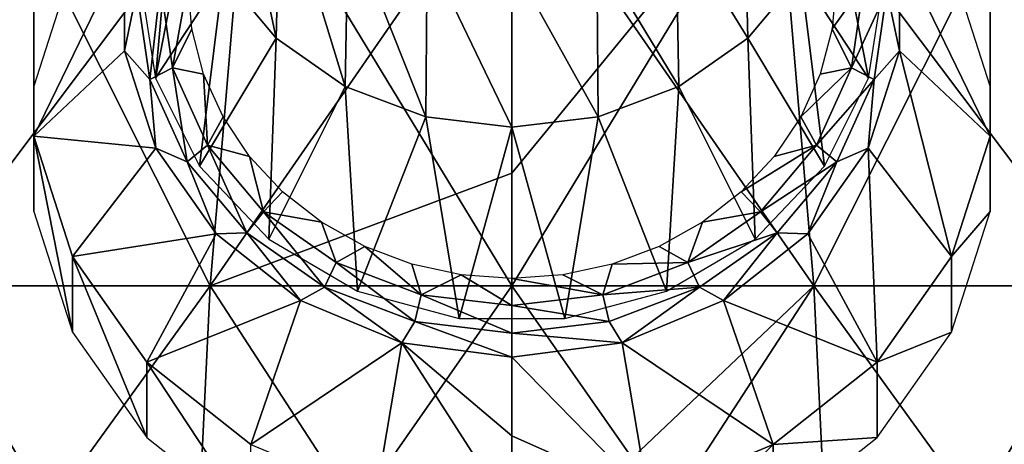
# Model space of a CAD drawing. Header units: millimetres. Extents: x -27 to 27, y -375 to 166.
# Tile 41 of 49: x -6.62 to 6.62, y 130.47 to 136.19. Entities that reach past the tile are written whole.
import ezdxf

# ---------------------------------------------------------------- set-up
doc = ezdxf.new("R2010")
doc.units = ezdxf.units.MM
doc.header["$LTSCALE"] = 62.577778
for name, color, linetype in [('33', 7, 'CONTINUOUS'), ('34', 7, 'CONTINUOUS'), ('38', 7, 'CONTINUOUS'), ('39', 7, 'CONTINUOUS'), ('40', 7, 'CONTINUOUS'), ('41', 7, 'CONTINUOUS'), ('42', 7, 'CONTINUOUS'), ('43', 7, 'CONTINUOUS'), ('45', 7, 'CONTINUOUS')]:
    doc.layers.add(name, color=color, linetype=linetype)

msp = doc.modelspace()

# ---------------------------------------------------------------- linework, layer by layer
at = {"layer": '33', "color": 7, "linetype": 'CONTINUOUS', "true_color": 0xa2afbf}
for points in [[(-4.061, 132.602, -21.722), (-7.983, 132.602, -20.606), (-3.566, 138.477, -19.074), (-4.061, 132.602, -21.722)], [(-3.566, 138.477, -19.074), (-7.983, 132.602, -20.606), (-7.01, 138.477, -18.094), (-3.566, 138.477, -19.074)], [(-7.983, 132.602, 20.606), (-4.061, 132.602, 21.722), (-7.01, 138.477, 18.094), (-7.983, 132.602, 20.606)], [(-7.01, 138.477, 18.094), (-4.061, 132.602, 21.722), (-3.566, 138.477, 19.074), (-7.01, 138.477, 18.094)], [(0, 134.122, -21.517), (-4.061, 132.602, -21.722), (0, 138.477, -19.405), (0, 134.122, -21.517)], [(0, 138.477, -19.405), (-4.061, 132.602, -21.722), (-3.566, 138.477, -19.074), (0, 138.477, -19.405)], [(-4.061, 132.602, 21.722), (0, 132.602, 22.098), (-3.566, 138.477, 19.074), (-4.061, 132.602, 21.722)], [(-3.566, 138.477, 19.074), (0, 132.602, 22.098), (0, 138.477, 19.405), (-3.566, 138.477, 19.074)], [(0, 132.602, -22.098), (-4.061, 132.602, -21.722), (0, 134.122, -21.517), (0, 132.602, -22.098)], [(-4.363, 126.353, -23.342), (-8.578, 126.353, -22.143), (-4.061, 132.602, -21.722), (-4.363, 126.353, -23.342)], [(-4.061, 132.602, -21.722), (-8.578, 126.353, -22.143), (-7.983, 132.602, -20.606), (-4.061, 132.602, -21.722)], [(-8.578, 126.353, 22.143), (-4.363, 126.353, 23.342), (-7.983, 132.602, 20.606), (-8.578, 126.353, 22.143)], [(-7.983, 132.602, 20.606), (-4.363, 126.353, 23.342), (-4.061, 132.602, 21.722), (-7.983, 132.602, 20.606)], [(0, 128.749, -23.25), (-4.363, 126.353, -23.342), (0, 132.602, -22.098), (0, 128.749, -23.25)], [(0, 132.602, -22.098), (-4.363, 126.353, -23.342), (-4.061, 132.602, -21.722), (0, 132.602, -22.098)], [(-4.363, 126.353, 23.342), (0, 126.353, 23.746), (-4.061, 132.602, 21.722), (-4.363, 126.353, 23.342)], [(-4.061, 132.602, 21.722), (0, 126.353, 23.746), (0, 132.602, 22.098), (-4.061, 132.602, 21.722)]]:
    msp.add_3dface(points, dxfattribs=at)
at = {"layer": '34', "color": 7, "linetype": 'CONTINUOUS', "true_color": 0xa2afbf}
for points in [[(0, 132.602, -22.098), (0, 134.122, -21.517), (3.566, 138.477, -19.074), (0, 132.602, -22.098)], [(0, 132.602, -22.098), (3.566, 138.477, -19.074), (4.061, 132.602, -21.722), (0, 132.602, -22.098)], [(0, 138.477, 19.405), (0, 132.602, 22.098), (4.061, 132.602, 21.722), (0, 138.477, 19.405)], [(0, 134.122, -21.517), (0, 138.477, -19.405), (3.566, 138.477, -19.074), (0, 134.122, -21.517)], [(3.566, 138.477, 19.074), (0, 138.477, 19.405), (4.061, 132.602, 21.722), (3.566, 138.477, 19.074)], [(3.566, 138.477, -19.074), (7.01, 138.477, -18.094), (4.061, 132.602, -21.722), (3.566, 138.477, -19.074)], [(7.01, 138.477, 18.094), (3.566, 138.477, 19.074), (7.983, 132.602, 20.606), (7.01, 138.477, 18.094)], [(7.983, 132.602, 20.606), (3.566, 138.477, 19.074), (4.061, 132.602, 21.722), (7.983, 132.602, 20.606)], [(4.061, 132.602, -21.722), (7.01, 138.477, -18.094), (7.983, 132.602, -20.606), (4.061, 132.602, -21.722)], [(0, 126.353, -23.746), (0, 128.749, -23.25), (4.061, 132.602, -21.722), (0, 126.353, -23.746)], [(0, 126.353, -23.746), (4.061, 132.602, -21.722), (4.363, 126.353, -23.342), (0, 126.353, -23.746)], [(0, 132.602, 22.098), (0, 126.353, 23.746), (4.363, 126.353, 23.342), (0, 132.602, 22.098)], [(0, 128.749, -23.25), (0, 132.602, -22.098), (4.061, 132.602, -21.722), (0, 128.749, -23.25)], [(4.061, 132.602, 21.722), (0, 132.602, 22.098), (4.363, 126.353, 23.342), (4.061, 132.602, 21.722)], [(4.061, 132.602, -21.722), (7.983, 132.602, -20.606), (4.363, 126.353, -23.342), (4.061, 132.602, -21.722)], [(7.983, 132.602, 20.606), (4.061, 132.602, 21.722), (8.578, 126.353, 22.143), (7.983, 132.602, 20.606)], [(8.578, 126.353, 22.143), (4.061, 132.602, 21.722), (4.363, 126.353, 23.342), (8.578, 126.353, 22.143)], [(4.363, 126.353, -23.342), (7.983, 132.602, -20.606), (8.578, 126.353, -22.143), (4.363, 126.353, -23.342)]]:
    msp.add_3dface(points, dxfattribs=at)
at = {"layer": '38', "color": 7, "linetype": 'CONTINUOUS', "true_color": 0xa2afbf}
for points in [[(-6.434, 136.311, 21.22), (-6.434, 134.621, 21.972), (-5.213, 137.138, 23.509), (-6.434, 136.311, 21.22)], [(-5.213, 137.138, 23.509), (-6.434, 134.621, 21.972), (-5.213, 135.769, 24.119), (-5.213, 137.138, 23.509)], [(-5.213, 135.769, 24.119), (-6.434, 134.621, 21.972), (-4.791, 134.455, 24.704), (-5.213, 135.769, 24.119)], [(-6.434, 134.621, 21.972), (-5.912, 132.999, 22.694), (-4.791, 134.455, 24.704), (-6.434, 134.621, 21.972)], [(-4.791, 134.455, 24.704), (-5.912, 132.999, 22.694), (-3.98, 133.303, 25.217), (-4.791, 134.455, 24.704)], [(-5.912, 132.999, 22.694), (-4.912, 131.577, 23.327), (-3.98, 133.303, 25.217), (-5.912, 132.999, 22.694)], [(-3.98, 133.303, 25.217), (-4.912, 131.577, 23.327), (-2.847, 132.406, 25.616), (-3.98, 133.303, 25.217)], [(-4.912, 131.577, 23.327), (-3.514, 130.47, 23.82), (-2.847, 132.406, 25.616), (-4.912, 131.577, 23.327)], [(-2.847, 132.406, 25.616), (-3.514, 130.47, 23.82), (-1.484, 131.837, 25.869), (-2.847, 132.406, 25.616)], [(-3.514, 130.47, 23.82), (-1.831, 129.768, 24.133), (-1.484, 131.837, 25.869), (-3.514, 130.47, 23.82)], [(-1.831, 129.768, 24.133), (0, 129.528, 24.24), (-1.484, 131.837, 25.869), (-1.831, 129.768, 24.133)], [(0, 130.586, 25.074), (0, 131.642, 25.956), (-1.484, 131.837, 25.869), (0, 130.586, 25.074)], [(0, 129.528, 24.24), (0, 130.586, 25.074), (-1.484, 131.837, 25.869), (0, 129.528, 24.24)]]:
    msp.add_3dface(points, dxfattribs=at)
at = {"layer": '39', "color": 7, "linetype": 'CONTINUOUS', "true_color": 0xa2afbf}
for points in [[(6.434, 134.621, 21.972), (6.434, 136.312, 21.219), (5.213, 137.138, 23.509), (6.434, 134.621, 21.972)], [(5.213, 135.769, 24.119), (6.434, 134.621, 21.972), (5.213, 137.138, 23.509), (5.213, 135.769, 24.119)], [(4.791, 134.455, 24.704), (5.913, 132.999, 22.694), (5.213, 135.769, 24.119), (4.791, 134.455, 24.704)], [(5.913, 132.999, 22.694), (6.434, 134.621, 21.972), (5.213, 135.769, 24.119), (5.913, 132.999, 22.694)], [(3.98, 133.303, 25.217), (4.912, 131.577, 23.327), (4.791, 134.455, 24.704), (3.98, 133.303, 25.217)], [(4.912, 131.577, 23.327), (5.913, 132.999, 22.694), (4.791, 134.455, 24.704), (4.912, 131.577, 23.327)], [(2.847, 132.406, 25.616), (4.912, 131.577, 23.327), (3.98, 133.303, 25.217), (2.847, 132.406, 25.616)], [(1.484, 131.837, 25.869), (3.514, 130.47, 23.82), (2.847, 132.406, 25.616), (1.484, 131.837, 25.869)], [(3.514, 130.47, 23.82), (4.912, 131.577, 23.327), (2.847, 132.406, 25.616), (3.514, 130.47, 23.82)], [(0, 131.642, 25.956), (1.831, 129.768, 24.133), (1.484, 131.837, 25.869), (0, 131.642, 25.956)], [(1.831, 129.768, 24.133), (3.514, 130.47, 23.82), (1.484, 131.837, 25.869), (1.831, 129.768, 24.133)], [(0, 131.642, 25.956), (0, 130.586, 25.074), (1.831, 129.768, 24.133), (0, 131.642, 25.956)], [(0, 130.586, 25.074), (0, 129.528, 24.24), (1.831, 129.768, 24.133), (0, 130.586, 25.074)]]:
    msp.add_3dface(points, dxfattribs=at)
at = {"layer": '40', "color": 7, "linetype": 'CONTINUOUS', "true_color": 0xa2afbf}
for points in [[(-5.213, 137.138, 23.509), (-5.213, 135.769, 24.119), (-5.046, 136.576, 24.09), (-5.213, 137.138, 23.509)], [(-5.046, 136.576, 24.09), (-4.874, 135.383, 24.621), (-4.73, 136.658, 24.273), (-5.046, 136.576, 24.09)], [(-4.73, 136.658, 24.273), (-4.874, 135.383, 24.621), (-4.569, 135.539, 24.771), (-4.73, 136.658, 24.273)], [(-4.73, 136.658, 24.273), (-4.569, 135.539, 24.771), (-4.363, 136.686, 24.337), (-4.73, 136.658, 24.273)], [(-4.363, 136.686, 24.337), (-4.569, 135.539, 24.771), (-4.309, 136.063, 24.614), (-4.363, 136.686, 24.337)], [(-5.046, 136.576, 24.09), (-5.213, 135.769, 24.119), (-4.874, 135.383, 24.621), (-5.046, 136.576, 24.09)], [(-4.309, 136.063, 24.614), (-4.569, 135.539, 24.771), (-4.149, 135.455, 24.885), (-4.309, 136.063, 24.614)], [(-5.213, 135.769, 24.119), (-4.791, 134.455, 24.704), (-4.874, 135.383, 24.621), (-5.213, 135.769, 24.119)], [(-4.874, 135.383, 24.621), (-4.37, 134.271, 25.116), (-4.569, 135.539, 24.771), (-4.874, 135.383, 24.621)], [(-4.569, 135.539, 24.771), (-4.37, 134.271, 25.116), (-4.096, 134.497, 25.235), (-4.569, 135.539, 24.771)], [(-4.569, 135.539, 24.771), (-4.096, 134.497, 25.235), (-4.149, 135.455, 24.885), (-4.569, 135.539, 24.771)], [(-4.149, 135.455, 24.885), (-4.096, 134.497, 25.235), (-3.888, 134.877, 25.142), (-4.149, 135.455, 24.885)], [(-4.874, 135.383, 24.621), (-4.791, 134.455, 24.704), (-4.37, 134.271, 25.116), (-4.874, 135.383, 24.621)], [(-3.888, 134.877, 25.142), (-4.096, 134.497, 25.235), (-3.53, 134.344, 25.379), (-3.888, 134.877, 25.142)], [(-4.37, 134.271, 25.116), (-3.568, 133.317, 25.541), (-4.096, 134.497, 25.235), (-4.37, 134.271, 25.116)], [(-4.096, 134.497, 25.235), (-3.568, 133.317, 25.541), (-3.344, 133.602, 25.633), (-4.096, 134.497, 25.235)], [(-4.096, 134.497, 25.235), (-3.344, 133.602, 25.633), (-3.53, 134.344, 25.379), (-4.096, 134.497, 25.235)], [(-4.791, 134.455, 24.704), (-3.98, 133.303, 25.217), (-4.37, 134.271, 25.116), (-4.791, 134.455, 24.704)], [(-4.37, 134.271, 25.116), (-3.98, 133.303, 25.217), (-3.568, 133.317, 25.541), (-4.37, 134.271, 25.116)], [(-3.53, 134.344, 25.379), (-3.344, 133.602, 25.633), (-3.086, 133.868, 25.591), (-3.53, 134.344, 25.379)], [(-3.086, 133.868, 25.591), (-3.344, 133.602, 25.633), (-2.565, 133.462, 25.772), (-3.086, 133.868, 25.591)], [(-3.568, 133.317, 25.541), (-2.523, 132.584, 25.867), (-3.344, 133.602, 25.633), (-3.568, 133.317, 25.541)], [(-3.344, 133.602, 25.633), (-2.523, 132.584, 25.867), (-2.365, 132.916, 25.939), (-3.344, 133.602, 25.633)], [(-3.344, 133.602, 25.633), (-2.365, 132.916, 25.939), (-2.565, 133.462, 25.772), (-3.344, 133.602, 25.633)], [(-2.565, 133.462, 25.772), (-2.365, 132.916, 25.939), (-1.981, 133.135, 25.918), (-2.565, 133.462, 25.772)], [(-3.98, 133.303, 25.217), (-2.847, 132.406, 25.616), (-3.568, 133.317, 25.541), (-3.98, 133.303, 25.217)], [(-3.568, 133.317, 25.541), (-2.847, 132.406, 25.616), (-2.523, 132.584, 25.867), (-3.568, 133.317, 25.541)], [(-2.365, 132.916, 25.939), (-1.224, 132.484, 26.131), (-1.981, 133.135, 25.918), (-2.365, 132.916, 25.939)], [(-1.981, 133.135, 25.918), (-1.224, 132.484, 26.131), (-1.348, 132.896, 26.024), (-1.981, 133.135, 25.918)], [(-2.523, 132.584, 25.867), (-1.306, 132.124, 26.072), (-2.365, 132.916, 25.939), (-2.523, 132.584, 25.867)], [(-2.365, 132.916, 25.939), (-1.306, 132.124, 26.072), (-1.224, 132.484, 26.131), (-2.365, 132.916, 25.939)], [(-1.348, 132.896, 26.024), (-1.224, 132.484, 26.131), (-0.682, 132.75, 26.089), (-1.348, 132.896, 26.024)], [(-1.224, 132.484, 26.131), (0, 132.337, 26.197), (-0.682, 132.75, 26.089), (-1.224, 132.484, 26.131)], [(-0.682, 132.75, 26.089), (0, 132.337, 26.197), (0, 132.701, 26.111), (-0.682, 132.75, 26.089)], [(-2.847, 132.406, 25.616), (-1.484, 131.837, 25.869), (-2.523, 132.584, 25.867), (-2.847, 132.406, 25.616)], [(-2.523, 132.584, 25.867), (-1.484, 131.837, 25.869), (-1.306, 132.124, 26.072), (-2.523, 132.584, 25.867)], [(-1.306, 132.124, 26.072), (0, 131.966, 26.142), (-1.224, 132.484, 26.131), (-1.306, 132.124, 26.072)], [(-1.224, 132.484, 26.131), (0, 131.966, 26.142), (0, 132.337, 26.197), (-1.224, 132.484, 26.131)], [(-1.484, 131.837, 25.869), (0, 131.642, 25.956), (-1.306, 132.124, 26.072), (-1.484, 131.837, 25.869)], [(-1.306, 132.124, 26.072), (0, 131.642, 25.956), (0, 131.966, 26.142), (-1.306, 132.124, 26.072)]]:
    msp.add_3dface(points, dxfattribs=at)
at = {"layer": '41', "color": 7, "linetype": 'CONTINUOUS', "true_color": 0xa2afbf}
for points in [[(5.213, 135.769, 24.119), (5.213, 137.138, 23.509), (5.046, 136.576, 24.09), (5.213, 135.769, 24.119)], [(4.309, 136.063, 24.614), (4.73, 136.658, 24.273), (4.363, 136.686, 24.337), (4.309, 136.063, 24.614)], [(4.569, 135.539, 24.771), (4.73, 136.658, 24.273), (4.309, 136.063, 24.614), (4.569, 135.539, 24.771)], [(4.569, 135.539, 24.771), (5.046, 136.576, 24.09), (4.73, 136.658, 24.273), (4.569, 135.539, 24.771)], [(4.874, 135.383, 24.621), (5.046, 136.576, 24.09), (4.569, 135.539, 24.771), (4.874, 135.383, 24.621)], [(4.874, 135.383, 24.621), (5.213, 135.769, 24.119), (5.046, 136.576, 24.09), (4.874, 135.383, 24.621)], [(4.149, 135.455, 24.885), (4.569, 135.539, 24.771), (4.309, 136.063, 24.614), (4.149, 135.455, 24.885)], [(4.791, 134.455, 24.704), (5.213, 135.769, 24.119), (4.874, 135.383, 24.621), (4.791, 134.455, 24.704)], [(4.096, 134.497, 25.235), (4.569, 135.539, 24.771), (3.888, 134.877, 25.142), (4.096, 134.497, 25.235)], [(3.888, 134.877, 25.142), (4.569, 135.539, 24.771), (4.149, 135.455, 24.885), (3.888, 134.877, 25.142)], [(4.096, 134.497, 25.235), (4.874, 135.383, 24.621), (4.569, 135.539, 24.771), (4.096, 134.497, 25.235)], [(4.37, 134.271, 25.116), (4.874, 135.383, 24.621), (4.096, 134.497, 25.235), (4.37, 134.271, 25.116)], [(4.37, 134.271, 25.116), (4.791, 134.455, 24.704), (4.874, 135.383, 24.621), (4.37, 134.271, 25.116)], [(3.53, 134.344, 25.379), (4.096, 134.497, 25.235), (3.888, 134.877, 25.142), (3.53, 134.344, 25.379)], [(3.344, 133.602, 25.633), (4.096, 134.497, 25.235), (3.086, 133.868, 25.591), (3.344, 133.602, 25.633)], [(3.086, 133.868, 25.591), (4.096, 134.497, 25.235), (3.53, 134.344, 25.379), (3.086, 133.868, 25.591)], [(3.344, 133.602, 25.633), (4.37, 134.271, 25.116), (4.096, 134.497, 25.235), (3.344, 133.602, 25.633)], [(3.98, 133.303, 25.217), (4.791, 134.455, 24.704), (4.37, 134.271, 25.116), (3.98, 133.303, 25.217)], [(3.568, 133.317, 25.541), (4.37, 134.271, 25.116), (3.344, 133.602, 25.633), (3.568, 133.317, 25.541)], [(3.568, 133.317, 25.541), (3.98, 133.303, 25.217), (4.37, 134.271, 25.116), (3.568, 133.317, 25.541)], [(2.565, 133.462, 25.772), (3.344, 133.602, 25.633), (3.086, 133.868, 25.591), (2.565, 133.462, 25.772)], [(2.365, 132.916, 25.939), (3.568, 133.317, 25.541), (3.344, 133.602, 25.633), (2.365, 132.916, 25.939)], [(2.365, 132.916, 25.939), (3.344, 133.602, 25.633), (2.565, 133.462, 25.772), (2.365, 132.916, 25.939)], [(1.981, 133.135, 25.918), (2.365, 132.916, 25.939), (2.565, 133.462, 25.772), (1.981, 133.135, 25.918)], [(2.523, 132.584, 25.867), (3.568, 133.317, 25.541), (2.365, 132.916, 25.939), (2.523, 132.584, 25.867)], [(2.523, 132.584, 25.867), (2.847, 132.406, 25.616), (3.568, 133.317, 25.541), (2.523, 132.584, 25.867)], [(2.847, 132.406, 25.616), (3.98, 133.303, 25.217), (3.568, 133.317, 25.541), (2.847, 132.406, 25.616)], [(1.348, 132.896, 26.024), (2.365, 132.916, 25.939), (1.981, 133.135, 25.918), (1.348, 132.896, 26.024)], [(0.682, 132.75, 26.089), (1.224, 132.484, 26.131), (1.348, 132.896, 26.024), (0.682, 132.75, 26.089)], [(1.224, 132.484, 26.131), (2.523, 132.584, 25.867), (2.365, 132.916, 25.939), (1.224, 132.484, 26.131)], [(1.224, 132.484, 26.131), (2.365, 132.916, 25.939), (1.348, 132.896, 26.024), (1.224, 132.484, 26.131)], [(0, 132.701, 26.111), (1.224, 132.484, 26.131), (0.682, 132.75, 26.089), (0, 132.701, 26.111)], [(0, 132.701, 26.111), (0, 132.337, 26.197), (1.224, 132.484, 26.131), (0, 132.701, 26.111)], [(1.306, 132.124, 26.072), (2.523, 132.584, 25.867), (1.224, 132.484, 26.131), (1.306, 132.124, 26.072)], [(1.306, 132.124, 26.072), (1.484, 131.837, 25.869), (2.523, 132.584, 25.867), (1.306, 132.124, 26.072)], [(1.484, 131.837, 25.869), (2.847, 132.406, 25.616), (2.523, 132.584, 25.867), (1.484, 131.837, 25.869)], [(0, 132.337, 26.197), (1.306, 132.124, 26.072), (1.224, 132.484, 26.131), (0, 132.337, 26.197)], [(0, 132.337, 26.197), (0, 131.966, 26.142), (1.306, 132.124, 26.072), (0, 132.337, 26.197)], [(0, 131.966, 26.142), (1.484, 131.837, 25.869), (1.306, 132.124, 26.072), (0, 131.966, 26.142)], [(0, 131.642, 25.956), (1.484, 131.837, 25.869), (0, 131.966, 26.142), (0, 131.642, 25.956)]]:
    msp.add_3dface(points, dxfattribs=at)
at = {"layer": '42', "color": 7, "linetype": 'CONTINUOUS', "true_color": 0xa2afbf}
for points in [[(-6.434, 135.294, 18.936), (-6.434, 136.311, 21.22), (-5.913, 136.916, 18.214), (-6.434, 135.294, 18.936)], [(-6.434, 134.621, 21.972), (-6.434, 136.311, 21.22), (-6.434, 133.604, 19.688), (-6.434, 134.621, 21.972)], [(-6.434, 133.604, 19.688), (-6.434, 136.311, 21.22), (-6.434, 135.294, 18.936), (-6.434, 133.604, 19.688)], [(-5.912, 132.999, 22.694), (-6.434, 134.621, 21.972), (-5.913, 131.982, 20.41), (-5.912, 132.999, 22.694)], [(-5.913, 131.982, 20.41), (-6.434, 134.621, 21.972), (-6.434, 133.604, 19.688), (-5.913, 131.982, 20.41)], [(-4.912, 130.56, 21.043), (-5.912, 132.999, 22.694), (-5.913, 131.982, 20.41), (-4.912, 130.56, 21.043)], [(-4.912, 131.577, 23.327), (-5.912, 132.999, 22.694), (-4.912, 130.56, 21.043), (-4.912, 131.577, 23.327)], [(-3.514, 130.47, 23.82), (-4.912, 131.577, 23.327), (-3.514, 129.454, 21.536), (-3.514, 130.47, 23.82)], [(-3.514, 129.454, 21.536), (-4.912, 131.577, 23.327), (-4.912, 130.56, 21.043), (-3.514, 129.454, 21.536)]]:
    msp.add_3dface(points, dxfattribs=at)
at = {"layer": '43', "color": 7, "linetype": 'CONTINUOUS', "true_color": 0xa2afbf}
for points in [[(5.913, 136.916, 18.214), (6.434, 136.312, 21.219), (6.434, 135.294, 18.936), (5.913, 136.916, 18.214)], [(6.434, 136.312, 21.219), (6.434, 134.621, 21.972), (6.434, 135.294, 18.936), (6.434, 136.312, 21.219)], [(6.434, 135.294, 18.936), (6.434, 134.621, 21.972), (6.434, 133.604, 19.688), (6.434, 135.294, 18.936)], [(6.434, 134.621, 21.972), (5.913, 132.999, 22.694), (6.434, 133.604, 19.688), (6.434, 134.621, 21.972)], [(6.434, 133.604, 19.688), (5.913, 132.999, 22.694), (5.913, 131.982, 20.41), (6.434, 133.604, 19.688)], [(5.913, 132.999, 22.694), (4.912, 131.577, 23.327), (5.913, 131.982, 20.41), (5.913, 132.999, 22.694)], [(5.913, 131.982, 20.41), (4.912, 131.577, 23.327), (4.912, 130.56, 21.043), (5.913, 131.982, 20.41)], [(4.912, 131.577, 23.327), (3.514, 130.47, 23.82), (4.912, 130.56, 21.043), (4.912, 131.577, 23.327)], [(4.912, 130.56, 21.043), (3.514, 130.47, 23.82), (3.514, 129.454, 21.536), (4.912, 130.56, 21.043)], [(3.514, 130.47, 23.82), (1.831, 129.768, 24.133), (1.831, 128.751, 21.849), (3.514, 130.47, 23.82)], [(3.514, 129.454, 21.536), (3.514, 130.47, 23.82), (1.831, 128.751, 21.849), (3.514, 129.454, 21.536)]]:
    msp.add_3dface(points, dxfattribs=at)
at = {"layer": '45', "color": 7, "linetype": 'CONTINUOUS'}
for points in [[(-3.173, 135.94, 30.462), (-3.819, 138.985, 34.922), (-3.886, 136.789, 30.084), (-3.173, 135.94, 30.462)], [(-3.118, 138.151, 35.294), (-3.819, 138.985, 34.922), (-3.173, 135.94, 30.462), (-3.118, 138.151, 35.294)], [(-4.487, 138.841, 29.176), (-5, 136.686, 24.337), (-4.797, 135.399, 24.909), (-4.487, 138.841, 29.176)], [(-4.334, 137.778, 29.643), (-4.487, 138.841, 29.176), (-4.797, 135.399, 24.909), (-4.334, 137.778, 29.643)], [(-2.244, 135.289, 30.752), (-3.118, 138.151, 35.294), (-3.173, 135.94, 30.462), (-2.244, 135.289, 30.752)], [(-2.205, 137.511, 35.579), (-3.118, 138.151, 35.294), (-2.244, 135.289, 30.752), (-2.205, 137.511, 35.579)], [(3.118, 138.151, 35.294), (2.205, 137.511, 35.579), (3.173, 135.94, 30.462), (3.118, 138.151, 35.294)], [(3.886, 136.789, 30.084), (3.118, 138.151, 35.294), (3.173, 135.94, 30.462), (3.886, 136.789, 30.084)], [(-3.886, 136.789, 30.084), (-4.334, 137.778, 29.643), (-4.797, 135.399, 24.909), (-3.886, 136.789, 30.084)], [(4.334, 137.778, 29.643), (3.886, 136.789, 30.084), (4.797, 135.399, 24.909), (4.334, 137.778, 29.643)], [(5, 136.686, 24.337), (4.334, 137.778, 29.643), (4.797, 135.399, 24.909), (5, 136.686, 24.337)], [(-1.161, 134.879, 30.934), (-2.205, 137.511, 35.579), (-2.244, 135.289, 30.752), (-1.161, 134.879, 30.934)], [(-1.141, 137.108, 35.758), (-2.205, 137.511, 35.579), (-1.161, 134.879, 30.934), (-1.141, 137.108, 35.758)], [(2.205, 137.511, 35.579), (1.141, 137.108, 35.758), (2.244, 135.289, 30.752), (2.205, 137.511, 35.579)], [(3.173, 135.94, 30.462), (2.205, 137.511, 35.579), (2.244, 135.289, 30.752), (3.173, 135.94, 30.462)], [(0, 134.739, 30.996), (-1.141, 137.108, 35.758), (-1.161, 134.879, 30.934), (0, 134.739, 30.996)], [(0, 136.971, 35.819), (-1.141, 137.108, 35.758), (0, 134.739, 30.996), (0, 136.971, 35.819)], [(1.141, 137.108, 35.758), (0, 136.971, 35.819), (1.161, 134.879, 30.934), (1.141, 137.108, 35.758)], [(2.244, 135.289, 30.752), (1.141, 137.108, 35.758), (1.161, 134.879, 30.934), (2.244, 135.289, 30.752)], [(1.161, 134.879, 30.934), (0, 136.971, 35.819), (0, 134.739, 30.996), (1.161, 134.879, 30.934)], [(-4.206, 134.217, 25.436), (-3.886, 136.789, 30.084), (-4.797, 135.399, 24.909), (-4.206, 134.217, 25.436)], [(-3.173, 135.94, 30.462), (-3.886, 136.789, 30.084), (-4.206, 134.217, 25.436), (-3.173, 135.94, 30.462)], [(3.886, 136.789, 30.084), (3.173, 135.94, 30.462), (4.206, 134.217, 25.436), (3.886, 136.789, 30.084)], [(4.797, 135.399, 24.909), (3.886, 136.789, 30.084), (4.206, 134.217, 25.436), (4.797, 135.399, 24.909)], [(-3.274, 133.234, 25.873), (-3.173, 135.94, 30.462), (-4.206, 134.217, 25.436), (-3.274, 133.234, 25.873)], [(-2.244, 135.289, 30.752), (-3.173, 135.94, 30.462), (-3.274, 133.234, 25.873), (-2.244, 135.289, 30.752)], [(3.173, 135.94, 30.462), (2.244, 135.289, 30.752), (3.274, 133.234, 25.873), (3.173, 135.94, 30.462)], [(4.206, 134.217, 25.436), (3.173, 135.94, 30.462), (3.274, 133.234, 25.873), (4.206, 134.217, 25.436)], [(-2.077, 132.531, 26.186), (-2.244, 135.289, 30.752), (-3.274, 133.234, 25.873), (-2.077, 132.531, 26.186)], [(-1.161, 134.879, 30.934), (-2.244, 135.289, 30.752), (-2.077, 132.531, 26.186), (-1.161, 134.879, 30.934)], [(2.244, 135.289, 30.752), (1.161, 134.879, 30.934), (2.077, 132.531, 26.186), (2.244, 135.289, 30.752)], [(3.274, 133.234, 25.873), (2.244, 135.289, 30.752), (2.077, 132.531, 26.186), (3.274, 133.234, 25.873)], [(-0.712, 132.165, 26.35), (-1.161, 134.879, 30.934), (-2.077, 132.531, 26.186), (-0.712, 132.165, 26.35)], [(0, 134.739, 30.996), (-1.161, 134.879, 30.934), (-0.712, 132.165, 26.35), (0, 134.739, 30.996)], [(1.161, 134.879, 30.934), (0, 134.739, 30.996), (0.712, 132.165, 26.35), (1.161, 134.879, 30.934)], [(2.077, 132.531, 26.186), (1.161, 134.879, 30.934), (0.712, 132.165, 26.35), (2.077, 132.531, 26.186)], [(0.712, 132.165, 26.35), (0, 134.739, 30.996), (-0.712, 132.165, 26.35), (0.712, 132.165, 26.35)]]:
    msp.add_3dface(points, dxfattribs=at)

doc.saveas('drawing.dxf')
